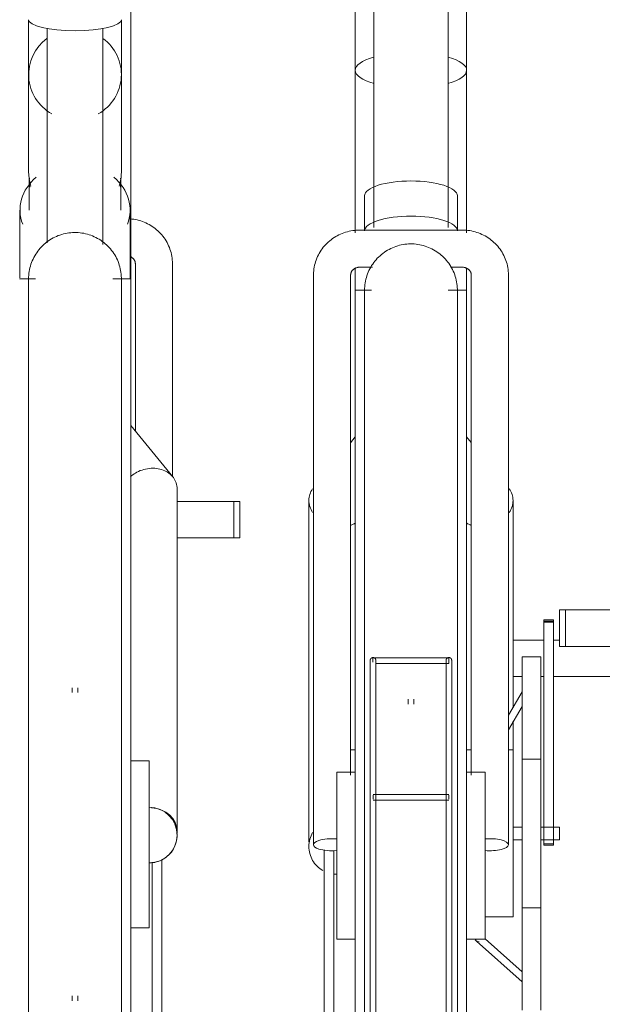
# Model space of a CAD drawing. Extents: x 50445 to 145605, y -10968 to 41989.
# Tile 135 of 256: x 88846 to 89160, y -362 to 168. Entities that reach past the tile are written whole.
import ezdxf

# ---------------------------------------------------------------- set-up
doc = ezdxf.new("R2010")
doc.units = 0
doc.header["$LTSCALE"] = 414.30304
doc.header["$MEASUREMENT"] = 0
doc.layers.add('A-EQPM', color=6, linetype='CONTINUOUS', lineweight=18)

# ---------------------------------------------------------------- blocks, each defined once
blk = doc.blocks.new('97_KA_gestapelde fietsenstalling 8 fietsen 1600x1900 - Type-V113-plotview doorsnede C C  -  1 op 100')
at = {"layer": 'A-EQPM'}
for p, q in [((7751.63, -758.5), (7782.22, -758.5)), ((7782.22, -758.5), (7785.43, -758.5)), ((7782.22, -778.2), (7782.22, -758.5)), ((7785.43, -778.2), (7785.43, -758.5)), ((7782.22, -778.2), (7751.63, -778.2)), ((7785.43, -778.2), (7782.22, -778.2))]:
    blk.add_line(p, q, dxfattribs=at)
blk = doc.blocks.new('97_KA_gestapelde fietsenstalling 8 fietsen 1600x1900 - Type-V114-plotview doorsnede C C  -  1 op 100')
at = {"layer": 'A-EQPM'}
for p, q in [((7932.63, -833.23), (7949.21, -833.23)), ((7954.43, -833.23), (7957.63, -833.23)), ((7937.63, -852.93), (7932.63, -852.93)), ((7949.21, -852.93), (7947.63, -852.93)), ((8032.69, -852.93), (7954.43, -852.93))]:
    blk.add_line(p, q, dxfattribs=at)
blk = doc.blocks.new('97_KA_gestapelde fietsenstalling 16 fietsen 1600x2900 - Type-V125-plotview doorsnede C C  -  1 op 100')
at = {"layer": 'A-EQPM'}
for p, q in [((7857.63, -357.88), (7857.63, -610.88)), ((7897.63, -610.88), (7897.63, -357.88)), ((7847.63, -364.38), (7847.63, -526.15)), ((7907.63, -526.15), (7907.63, -364.38)), ((7726.63, -638.57), (7726.63, -427.82)), ((7671.63, -498.87), (7671.63, -528.43)), ((7721.63, -528.43), (7721.63, -498.87)), ((7681.63, -503.55), (7681.63, -619.11)), ((7711.63, -620.02), (7711.63, -503.55)), ((7671.63, -528.43), (7671.63, -580.41)), ((7721.63, -580.41), (7721.63, -528.43)), ((7847.63, -526.15), (7847.63, -613.71)), ((7907.63, -613.71), (7907.63, -526.15)), ((7671.63, -572.9), (7671.63, -580.41)), ((7721.63, -580.41), (7721.63, -572.9)), ((7671.97, -586.3), (7671.97, -601.47)), ((7721.28, -601.47), (7721.28, -586.3)), ((7852.63, -593.79), (7852.63, -612.73)), ((7902.63, -612.73), (7902.63, -593.79)), ((7666.97, -601.47), (7666.97, -638.01)), ((7726.28, -638.6), (7726.28, -601.47)), ((7905.13, -612.25), (7850.13, -612.25)), ((7729.13, -630.29), (7729.13, -720.72)), ((7749.13, -745.19), (7749.13, -630.29)), ((7825.13, -636.43), (7825.13, -943.59)), ((7845.13, -906.05), (7845.13, -636.43)), ((7847.63, -632.68), (7847.63, -644.71)), ((7850.13, -632.25), (7856.91, -632.25)), ((7898.92, -632.25), (7905.13, -632.25)), ((7907.63, -644.71), (7907.63, -632.68)), ((7910.13, -636.43), (7910.13, -906.05)), ((7930.13, -943.59), (7930.13, -636.43)), ((7675.37, -638.57), (7666.63, -638.57)), ((7726.63, -638.57), (7717, -638.57)), ((7726.63, -638.57), (7726.63, -943.38)), ((7856.29, -644.71), (7847.63, -644.71)), ((7847.63, -949.52), (7847.63, -644.71)), ((7907.63, -644.71), (7897.64, -644.71)), ((7907.63, -644.71), (7907.63, -949.52)), ((7749.27, -745.23), (7726.63, -717.65)), ((7847.63, -723.79), (7845.03, -726.96)), ((7910.13, -726.83), (7907.63, -723.79)), ((7751.63, -936.29), (7751.63, -751.81)), ((7822.63, -757.95), (7822.63, -942.05)), ((7932.63, -869.77), (7932.63, -757.95)), ((7957.63, -816.98), (7960.85, -816.98)), ((7957.63, -836.68), (7957.63, -816.98)), ((7960.85, -816.98), (8062.45, -816.98)), ((7960.85, -836.68), (7960.85, -816.98)), ((7954.43, -822.31), (7949.21, -822.31)), ((7949.21, -823.62), (7949.21, -822.31)), ((7949.21, -822.31), (7949.21, -822.61)), ((7954.43, -822.61), (7954.43, -822.31)), ((7954.43, -822.31), (7954.43, -823.62)), ((7949.21, -823.08), (7954.43, -823.08)), ((7949.21, -933.37), (7949.21, -823.62)), ((7954.43, -823.62), (7949.21, -823.62)), ((7954.43, -823.62), (7954.43, -933.37)), ((7960.85, -836.68), (7957.63, -836.68)), ((8062.45, -836.68), (7960.85, -836.68)), ((7898.11, -842.9), (7857.15, -842.9)), ((7857.15, -844.4), (7857.15, -842.95)), ((7898.11, -842.95), (7898.11, -844.4)), ((7947.63, -842.27), (7937.63, -842.27)), ((7937.63, -937.52), (7937.63, -842.27)), ((7947.63, -842.27), (7947.63, -937.52)), ((7857.15, -845.15), (7857.15, -844.4)), ((7858.69, -845.9), (7898.11, -845.9)), ((7898.11, -844.4), (7898.11, -845.84)), ((7855.69, -852.95), (7855.69, -880.96)), ((7855.69, -852.95), (7855.69, -900.58)), ((7858.69, -878.06), (7858.69, -852.95)), ((7858.69, -900.58), (7858.69, -852.95)), ((7896.57, -852.95), (7896.57, -878.65)), ((7896.57, -852.95), (7896.57, -900.58)), ((7899.57, -882.17), (7899.57, -852.95)), ((7899.57, -900.58), (7899.57, -852.95)), ((7695.13, -859.01), (7695.13, -861.57)), ((7698.13, -861.57), (7698.13, -859.01)), ((7937.63, -861.14), (7930.13, -873.81)), ((7876.13, -865.15), (7876.13, -867.78)), ((7879.13, -867.88), (7879.13, -865.15)), ((7930.13, -881.66), (7937.63, -868.99)), ((7932.63, -892.51), (7932.63, -877.06)), ((7847.63, -892.52), (7845.46, -892.52)), ((7910.19, -892.52), (7907.63, -892.52)), ((7932.63, -892.52), (7930.13, -892.52)), ((7932.63, -892.52), (7932.63, -937.52)), ((7736.63, -898.38), (7726.63, -898.38)), ((7736.63, -898.38), (7736.63, -943.38)), ((7947.63, -897.52), (7937.63, -897.52)), ((7847.63, -904.52), (7837.63, -904.52)), ((7837.63, -949.52), (7837.63, -904.52)), ((7917.63, -904.52), (7907.63, -904.52)), ((7917.63, -904.52), (7917.63, -949.52)), ((7897.98, -916.5), (7857.18, -916.5)), ((7857.18, -918), (7857.18, -916.94)), ((7857.18, -919.06), (7857.18, -918)), ((7897.98, -916.94), (7897.98, -918)), ((7897.98, -918), (7897.98, -919.06)), ((7857.18, -919.5), (7897.98, -919.5)), ((7949.21, -943.9), (7949.21, -933.37)), ((7954.43, -933.37), (7954.43, -943.9)), ((7855.69, -936.38), (7855.69, -1266.3)), ((7858.69, -1266.3), (7858.69, -936.38)), ((7896.57, -936.38), (7896.57, -1266.3)), ((7899.57, -1266.3), (7899.57, -936.38)), ((7937.63, -934.17), (7932.63, -934.17)), ((7932.63, -937.52), (7932.63, -982.52)), ((7937.63, -1032.77), (7937.63, -937.52)), ((7957.63, -934.17), (7947.63, -934.17)), ((7947.63, -937.52), (7947.63, -1032.77)), ((7957.63, -934.17), (7957.63, -937.52)), ((7957.63, -937.52), (7957.63, -940.87)), ((7726.63, -943.38), (7726.63, -1092)), ((7736.63, -943.38), (7736.63, -988.38)), ((7932.63, -940.87), (7937.63, -940.87)), ((7947.63, -940.87), (7957.63, -940.87)), ((7949.21, -943.12), (7949.21, -943.9)), ((7949.21, -943.12), (7954.43, -943.12)), ((7949.21, -943.9), (7954.43, -943.9)), ((7954.43, -943.9), (7954.43, -943.12)), ((7830.84, -1034.11), (7830.84, -946.31)), ((7836.06, -946.73), (7836.06, -1034.11)), ((7837.63, -994.52), (7837.63, -949.52)), ((7847.63, -1034.52), (7847.63, -949.52)), ((7907.63, -949.52), (7907.63, -1243.41)), ((7917.63, -949.52), (7917.63, -994.52)), ((7738.2, -1045.28), (7738.2, -952.96)), ((7743.42, -951.56), (7743.42, -1045.28)), ((7937.63, -977.52), (7947.63, -977.52)), ((7917.63, -982.52), (7932.63, -982.52)), ((7726.63, -988.38), (7736.63, -988.38)), ((7837.63, -994.52), (7847.63, -994.52)), ((7907.63, -994.52), (7917.63, -994.52)), ((7913.02, -995.5), (7937.63, -1017.44)), ((7937.63, -1012.08), (7917.63, -994.25)), ((7695.13, -1025.02), (7695.13, -1027.75)), ((7698.13, -1027.75), (7698.13, -1025.12))]:
    blk.add_line(p, q, dxfattribs=at)
at = {"layer": 'A-EQPM', "flags": 128}
for points in [[(7749.13, -630.29), (7749.11, -629.3), (7749.04, -628.31), (7748.94, -627.32), (7748.79, -626.34), (7748.61, -625.37), (7748.38, -624.41), (7748.11, -623.46), (7747.8, -622.52), (7747.46, -621.59), (7747.07, -620.68), (7746.65, -619.79), (7746.19, -618.91), (7745.7, -618.06), (7745.17, -617.23), (7744.61, -616.42), (7744.01, -615.63), (7743.39, -614.87), (7742.74, -614.13), (7742.05, -613.43), (7741.34, -612.75), (7740.6, -612.1), (7739.84, -611.48), (7739.06, -610.89), (7738.25, -610.33), (7737.42, -609.8), (7736.57, -609.31), (7735.71, -608.85), (7734.82, -608.43), (7733.92, -608.04), (7733.01, -607.68), (7732.09, -607.36), (7731.15, -607.08), (7730.2, -606.83), (7729.25, -606.62), (7728.29, -606.44), (7727.32, -606.3), (7726.34, -606.2)], [(7671.63, -638.57), (7671.65, -637.57), (7671.71, -636.57), (7671.81, -635.58), (7671.95, -634.59), (7672.12, -633.6), (7672.34, -632.63), (7672.6, -631.66), (7672.9, -630.71), (7673.23, -629.76), (7673.6, -628.84), (7674.01, -627.92), (7674.45, -627.03), (7674.93, -626.15), (7675.45, -625.29), (7675.99, -624.45), (7676.57, -623.64), (7677.19, -622.85), (7677.83, -622.09), (7678.51, -621.35), (7679.21, -620.64), (7679.94, -619.95), (7680.7, -619.3), (7681.48, -618.68), (7682.29, -618.09), (7683.12, -617.53), (7683.97, -617.01), (7684.84, -616.52), (7685.73, -616.07), (7686.64, -615.65), (7687.57, -615.27), (7688.51, -614.93), (7689.46, -614.62), (7690.42, -614.35), (7691.4, -614.12), (7692.38, -613.93), (7693.37, -613.78), (7694.36, -613.67), (7695.36, -613.6), (7696.36, -613.57), (7697.36, -613.58), (7698.36, -613.63), (7699.35, -613.72), (7700.34, -613.85), (7701.33, -614.02), (7702.31, -614.22), (7703.28, -614.47), (7704.23, -614.76), (7705.18, -615.08), (7706.11, -615.44), (7707.03, -615.84), (7707.93, -616.27), (7708.81, -616.74), (7709.68, -617.25), (7710.52, -617.79), (7711.34, -618.36), (7712.14, -618.96), (7712.91, -619.6), (7713.65, -620.26), (7714.37, -620.96), (7715.06, -621.68), (7715.72, -622.43), (7716.35, -623.21), (7716.95, -624.01), (7717.52, -624.84), (7718.05, -625.68), (7718.55, -626.55), (7719.01, -627.44), (7719.44, -628.34), (7719.83, -629.26), (7720.18, -630.2), (7720.5, -631.14), (7720.78, -632.1), (7721.02, -633.08), (7721.22, -634.06), (7721.38, -635.04), (7721.5, -636.04), (7721.58, -637.03), (7721.62, -638.03), (7721.63, -638.57)], [(7850.13, -612.25), (7849.15, -612.26), (7848.18, -612.32), (7847.2, -612.41), (7846.23, -612.54), (7845.27, -612.71), (7844.31, -612.91), (7843.36, -613.15), (7842.42, -613.42), (7841.5, -613.73), (7840.58, -614.08), (7839.68, -614.46), (7838.79, -614.88), (7837.92, -615.33), (7837.07, -615.81), (7836.23, -616.33), (7835.42, -616.87), (7834.63, -617.46), (7833.86, -618.07), (7833.11, -618.71), (7832.4, -619.38), (7831.71, -620.08), (7831.04, -620.81), (7830.41, -621.56), (7829.81, -622.34), (7829.24, -623.15), (7828.7, -623.97), (7828.2, -624.82), (7827.73, -625.69), (7827.3, -626.58), (7826.9, -627.49), (7826.55, -628.41), (7826.23, -629.34), (7825.95, -630.29), (7825.71, -631.25), (7825.51, -632.22), (7825.36, -633.2), (7825.24, -634.18), (7825.17, -635.17), (7825.13, -636.16), (7825.13, -636.43)], [(7930.13, -636.43), (7930.11, -635.44), (7930.05, -634.45), (7929.94, -633.46), (7929.8, -632.49), (7929.61, -631.51), (7929.38, -630.55), (7929.12, -629.6), (7928.81, -628.66), (7928.46, -627.73), (7928.08, -626.82), (7927.66, -625.93), (7927.2, -625.06), (7926.7, -624.2), (7926.18, -623.37), (7925.61, -622.56), (7925.02, -621.77), (7924.4, -621.01), (7923.74, -620.28), (7923.06, -619.57), (7922.35, -618.89), (7921.61, -618.24), (7920.85, -617.62), (7920.06, -617.03), (7919.26, -616.47), (7918.43, -615.95), (7917.58, -615.45), (7916.71, -614.99), (7915.83, -614.57), (7914.93, -614.18), (7914.02, -613.82), (7913.09, -613.5), (7912.16, -613.22), (7911.21, -612.97), (7910.25, -612.76), (7909.29, -612.58), (7908.32, -612.44), (7907.35, -612.34), (7906.37, -612.27), (7905.4, -612.25), (7905.13, -612.25)], [(7852.63, -644.71), (7852.65, -643.71), (7852.71, -642.71), (7852.81, -641.72), (7852.95, -640.73), (7853.13, -639.74), (7853.35, -638.77), (7853.61, -637.8), (7853.9, -636.85), (7854.24, -635.9), (7854.61, -634.98), (7855.01, -634.06), (7855.46, -633.17), (7855.94, -632.29), (7856.45, -631.43), (7857, -630.6), (7857.58, -629.78), (7858.19, -628.99), (7858.84, -628.23), (7859.51, -627.49), (7860.22, -626.78), (7860.95, -626.1), (7861.7, -625.44), (7862.49, -624.82), (7863.29, -624.23), (7864.13, -623.67), (7864.98, -623.15), (7865.85, -622.66), (7866.74, -622.21), (7867.65, -621.79), (7868.57, -621.41), (7869.51, -621.07), (7870.47, -620.76), (7871.43, -620.49), (7872.4, -620.26), (7873.38, -620.08), (7874.37, -619.92), (7875.37, -619.81), (7876.36, -619.74), (7877.36, -619.71), (7878.36, -619.72), (7879.36, -619.77), (7880.36, -619.86), (7881.35, -619.99), (7882.33, -620.16), (7883.31, -620.37), (7884.28, -620.61), (7885.24, -620.9), (7886.19, -621.22), (7887.12, -621.58), (7888.04, -621.98), (7888.94, -622.41), (7889.82, -622.88), (7890.68, -623.39), (7891.53, -623.93), (7892.35, -624.5), (7893.14, -625.1), (7893.91, -625.74), (7894.66, -626.41), (7895.38, -627.1), (7896.07, -627.82), (7896.73, -628.58), (7897.36, -629.35), (7897.96, -630.15), (7898.52, -630.98), (7899.06, -631.82), (7899.55, -632.69), (7900.02, -633.58), (7900.44, -634.48), (7900.83, -635.4), (7901.19, -636.34), (7901.5, -637.29), (7901.78, -638.25), (7902.02, -639.22), (7902.22, -640.2), (7902.38, -641.18), (7902.5, -642.18), (7902.59, -643.17), (7902.63, -644.17), (7902.63, -644.71)], [(7726.64, -626.68), (7726.82, -626.77), (7727, -626.87), (7727.16, -626.98), (7727.33, -627.09), (7727.48, -627.2), (7727.63, -627.32), (7727.78, -627.44), (7727.91, -627.57), (7728.04, -627.7), (7728.16, -627.83), (7728.27, -627.97), (7728.38, -628.1), (7728.48, -628.24), (7728.57, -628.38), (7728.65, -628.52), (7728.73, -628.66), (7728.8, -628.81), (7728.86, -628.95), (7728.91, -629.09), (7728.96, -629.24), (7729.01, -629.38), (7729.04, -629.53), (7729.07, -629.67), (7729.09, -629.82), (7729.11, -629.96), (7729.12, -630.1), (7729.13, -630.25), (7729.13, -630.29)], [(7845.13, -636.43), (7845.14, -636.28), (7845.15, -636.14), (7845.16, -636), (7845.18, -635.85), (7845.21, -635.71), (7845.24, -635.56), (7845.28, -635.42), (7845.33, -635.27), (7845.39, -635.13), (7845.45, -634.99), (7845.51, -634.84), (7845.59, -634.7), (7845.67, -634.56), (7845.76, -634.42), (7845.85, -634.28), (7845.96, -634.14), (7846.07, -634.01), (7846.19, -633.88), (7846.31, -633.75), (7846.45, -633.62), (7846.59, -633.5), (7846.73, -633.38), (7846.89, -633.26), (7847.05, -633.15), (7847.22, -633.04), (7847.39, -632.94), (7847.57, -632.84), (7847.76, -632.75), (7847.95, -632.67), (7848.15, -632.59), (7848.35, -632.53), (7848.56, -632.46), (7848.76, -632.41), (7848.98, -632.36), (7849.19, -632.32), (7849.41, -632.29), (7849.63, -632.27), (7849.85, -632.25), (7850.07, -632.25), (7850.13, -632.25)], [(7905.13, -632.25), (7905.35, -632.25), (7905.58, -632.26), (7905.8, -632.28), (7906.01, -632.31), (7906.23, -632.35), (7906.44, -632.39), (7906.65, -632.45), (7906.86, -632.51), (7907.06, -632.58), (7907.26, -632.65), (7907.46, -632.73), (7907.64, -632.82), (7907.83, -632.91), (7908, -633.01), (7908.17, -633.12), (7908.33, -633.23), (7908.49, -633.34), (7908.64, -633.46), (7908.78, -633.59), (7908.92, -633.71), (7909.05, -633.84), (7909.17, -633.97), (7909.28, -634.11), (7909.38, -634.24), (7909.48, -634.38), (7909.57, -634.52), (7909.66, -634.66), (7909.73, -634.81), (7909.8, -634.95), (7909.86, -635.09), (7909.92, -635.24), (7909.97, -635.38), (7910.01, -635.52), (7910.05, -635.67), (7910.08, -635.81), (7910.1, -635.96), (7910.12, -636.1), (7910.13, -636.24), (7910.13, -636.39), (7910.13, -636.43)], [(7671.63, -645.32), (7671.63, -643.01), (7671.63, -641.17), (7671.63, -639.83), (7671.63, -638.96), (7671.63, -638.59), (7671.63, -638.57)], [(7671.63, -638.57), (7671.63, -638.81), (7671.63, -639.55), (7671.63, -640.76), (7671.63, -642.46), (7671.63, -644.65), (7671.63, -647.31), (7671.63, -650.44), (7671.63, -654.04), (7671.63, -658.11), (7671.63, -662.63), (7671.63, -667.6), (7671.63, -673.02), (7671.63, -678.86), (7671.63, -685.13), (7671.63, -691.81), (7671.63, -698.89), (7671.63, -706.37), (7671.63, -714.22), (7671.63, -722.44), (7671.63, -731.02), (7671.63, -739.93), (7671.63, -749.17), (7671.63, -758.72), (7671.63, -768.56), (7671.63, -778.69), (7671.63, -789.08), (7671.63, -799.71), (7671.63, -810.58), (7671.63, -821.66), (7671.63, -832.93), (7671.63, -844.38), (7671.63, -855.98), (7671.63, -867.73), (7671.63, -879.6), (7671.63, -891.57), (7671.63, -903.62), (7671.63, -915.74), (7671.63, -927.9), (7671.63, -940.09), (7671.63, -943.38)], [(7671.63, -638.96), (7671.63, -638.59), (7671.63, -638.57)], [(7721.63, -943.38), (7721.63, -931.19), (7721.63, -919.02), (7721.63, -906.89), (7721.63, -894.82), (7721.63, -882.82), (7721.63, -870.92), (7721.63, -859.14), (7721.63, -847.5), (7721.63, -836), (7721.63, -824.68), (7721.63, -813.55), (7721.63, -802.62), (7721.63, -791.93), (7721.63, -781.47), (7721.63, -771.27), (7721.63, -761.35), (7721.63, -751.72), (7721.63, -742.39), (7721.63, -733.39), (7721.63, -724.72), (7721.63, -716.41), (7721.63, -708.45), (7721.63, -700.87), (7721.63, -693.68), (7721.63, -686.89), (7721.63, -680.51), (7721.63, -674.55), (7721.63, -669.02), (7721.63, -663.93), (7721.63, -659.29), (7721.63, -655.1), (7721.63, -651.37), (7721.63, -648.11), (7721.63, -645.32), (7721.63, -643.01), (7721.63, -641.17), (7721.63, -639.83), (7721.63, -638.96), (7721.63, -638.59), (7721.63, -638.57)], [(7721.63, -638.57), (7721.63, -638.81), (7721.63, -639.55), (7721.63, -640.76), (7721.63, -642.46), (7721.63, -644.65)], [(7721.63, -638.96), (7721.63, -638.59), (7721.63, -638.57)], [(7852.63, -645.1), (7852.63, -644.73), (7852.63, -644.71)], [(7852.63, -651.46), (7852.63, -649.15), (7852.63, -647.31), (7852.63, -645.97), (7852.63, -645.1), (7852.63, -644.73), (7852.63, -644.71)], [(7852.63, -644.71), (7852.63, -644.96), (7852.63, -645.69), (7852.63, -646.9), (7852.63, -648.6), (7852.63, -650.79), (7852.63, -653.45), (7852.63, -656.58), (7852.63, -660.18), (7852.63, -664.25), (7852.63, -668.77), (7852.63, -673.74), (7852.63, -679.16), (7852.63, -685), (7852.63, -691.27), (7852.63, -697.95), (7852.63, -705.03), (7852.63, -712.51), (7852.63, -720.36), (7852.63, -728.58), (7852.63, -737.16), (7852.63, -746.07), (7852.63, -755.31), (7852.63, -764.86), (7852.63, -774.71), (7852.63, -784.83), (7852.63, -795.22), (7852.63, -805.85), (7852.63, -816.72), (7852.63, -827.8), (7852.63, -839.07), (7852.63, -850.52), (7852.63, -862.13), (7852.63, -873.87), (7852.63, -885.74), (7852.63, -897.71), (7852.63, -909.76), (7852.63, -921.88), (7852.63, -934.04), (7852.63, -946.23), (7852.63, -949.52)], [(7902.63, -645.1), (7902.63, -644.73), (7902.63, -644.71)], [(7902.63, -949.52), (7902.63, -937.33), (7902.63, -925.16), (7902.63, -913.03), (7902.63, -900.96), (7902.63, -888.96), (7902.63, -877.07), (7902.63, -865.28), (7902.63, -853.64), (7902.63, -842.14), (7902.63, -830.82), (7902.63, -819.69), (7902.63, -808.77), (7902.63, -798.07), (7902.63, -787.61), (7902.63, -777.41), (7902.63, -767.49), (7902.63, -757.86), (7902.63, -748.53), (7902.63, -739.53), (7902.63, -730.86), (7902.63, -722.55), (7902.63, -714.59), (7902.63, -707.01), (7902.63, -699.82), (7902.63, -693.03), (7902.63, -686.65), (7902.63, -680.69), (7902.63, -675.16), (7902.63, -670.07), (7902.63, -665.43), (7902.63, -661.24), (7902.63, -657.51), (7902.63, -654.25), (7902.63, -651.46), (7902.63, -649.15), (7902.63, -647.31), (7902.63, -645.97), (7902.63, -645.1), (7902.63, -644.73), (7902.63, -644.71)], [(7902.63, -644.71), (7902.63, -644.96), (7902.63, -645.69), (7902.63, -646.9), (7902.63, -648.6), (7902.63, -650.79)], [(7855.69, -844.17), (7855.7, -844.11), (7855.7, -844.05), (7855.71, -843.99), (7855.71, -843.93), (7855.72, -843.87), (7855.74, -843.81), (7855.75, -843.75), (7855.77, -843.69), (7855.79, -843.64), (7855.81, -843.58), (7855.84, -843.53), (7855.86, -843.47), (7855.89, -843.42), (7855.92, -843.37), (7855.96, -843.32), (7855.99, -843.27), (7856.03, -843.22), (7856.07, -843.18), (7856.11, -843.13), (7856.15, -843.09), (7856.19, -843.05), (7856.24, -843.01), (7856.29, -842.97), (7856.33, -842.94), (7856.38, -842.9), (7856.43, -842.87), (7856.49, -842.84), (7856.54, -842.81), (7856.6, -842.79), (7856.65, -842.77), (7856.71, -842.75), (7856.76, -842.73), (7856.82, -842.71), (7856.88, -842.7), (7856.94, -842.69), (7857, -842.68), (7857.06, -842.67), (7857.12, -842.67), (7857.18, -842.67), (7857.24, -842.67), (7857.3, -842.67), (7857.36, -842.67), (7857.42, -842.68), (7857.48, -842.69), (7857.54, -842.7), (7857.59, -842.72), (7857.65, -842.74), (7857.71, -842.76), (7857.76, -842.78), (7857.82, -842.8), (7857.87, -842.83), (7857.93, -842.86), (7857.98, -842.89), (7858.03, -842.92), (7858.08, -842.95), (7858.12, -842.99), (7858.17, -843.03), (7858.22, -843.07), (7858.26, -843.11), (7858.3, -843.15), (7858.34, -843.2), (7858.38, -843.24), (7858.41, -843.29), (7858.45, -843.34), (7858.48, -843.39), (7858.51, -843.44), (7858.54, -843.5), (7858.56, -843.55), (7858.59, -843.61), (7858.61, -843.66), (7858.63, -843.72), (7858.64, -843.78), (7858.66, -843.84), (7858.67, -843.89), (7858.68, -843.95), (7858.69, -844.01), (7858.69, -844.07), (7858.69, -844.13), (7858.69, -844.17)], [(7896.57, -844.17), (7896.57, -844.11), (7896.58, -844.05), (7896.58, -843.99), (7896.59, -843.93), (7896.6, -843.87), (7896.61, -843.81), (7896.63, -843.75), (7896.65, -843.69), (7896.67, -843.64), (7896.69, -843.58), (7896.71, -843.53), (7896.74, -843.47), (7896.77, -843.42), (7896.8, -843.37), (7896.83, -843.32), (7896.87, -843.27), (7896.91, -843.22), (7896.94, -843.18), (7896.98, -843.13), (7897.03, -843.09), (7897.07, -843.05), (7897.12, -843.01), (7897.16, -842.97), (7897.21, -842.94), (7897.26, -842.9), (7897.31, -842.87), (7897.36, -842.84), (7897.42, -842.81), (7897.47, -842.79), (7897.53, -842.77), (7897.58, -842.75), (7897.64, -842.73), (7897.7, -842.71), (7897.76, -842.7), (7897.82, -842.69), (7897.88, -842.68), (7897.94, -842.67), (7898, -842.67), (7898.06, -842.67), (7898.12, -842.67), (7898.18, -842.67), (7898.24, -842.67), (7898.29, -842.68), (7898.35, -842.69), (7898.41, -842.7), (7898.47, -842.72), (7898.53, -842.74), (7898.58, -842.76), (7898.64, -842.78), (7898.7, -842.8), (7898.75, -842.83), (7898.8, -842.86), (7898.85, -842.89), (7898.91, -842.92), (7898.95, -842.95), (7899, -842.99), (7899.05, -843.03), (7899.09, -843.07), (7899.14, -843.11), (7899.18, -843.15), (7899.22, -843.2), (7899.26, -843.24), (7899.29, -843.29), (7899.33, -843.34), (7899.36, -843.39), (7899.39, -843.44), (7899.41, -843.5), (7899.44, -843.55), (7899.46, -843.61), (7899.49, -843.66), (7899.5, -843.72), (7899.52, -843.78), (7899.54, -843.84), (7899.55, -843.89), (7899.56, -843.95), (7899.56, -844.01), (7899.57, -844.07), (7899.57, -844.13), (7899.57, -844.17)], [(7855.69, -852.95), (7855.69, -852.12), (7855.69, -851.32), (7855.69, -850.56), (7855.69, -849.84), (7855.69, -849.16), (7855.69, -848.52), (7855.69, -847.92), (7855.69, -847.36), (7855.69, -846.84), (7855.69, -846.37), (7855.69, -845.94), (7855.69, -845.55), (7855.69, -845.22), (7855.69, -844.92), (7855.69, -844.68), (7855.69, -844.48), (7855.69, -844.33), (7855.69, -844.23), (7855.69, -844.17), (7855.69, -844.17)], [(7855.69, -844.17), (7855.69, -844.19), (7855.69, -844.26), (7855.69, -844.38), (7855.69, -844.55), (7855.69, -844.76), (7855.69, -845.02), (7855.69, -845.33), (7855.69, -845.69), (7855.69, -846.09), (7855.69, -846.53), (7855.69, -847.02), (7855.69, -847.56), (7855.69, -848.13), (7855.69, -848.75), (7855.69, -849.4), (7855.69, -850.1), (7855.69, -850.84), (7855.69, -851.61), (7855.69, -852.42), (7855.69, -852.95)], [(7858.69, -852.95), (7858.69, -852.12), (7858.69, -851.32), (7858.69, -850.56), (7858.69, -849.84), (7858.69, -849.16), (7858.69, -848.52), (7858.69, -847.92), (7858.69, -847.36), (7858.69, -846.84), (7858.69, -846.37), (7858.69, -845.94), (7858.69, -845.55), (7858.69, -845.22), (7858.69, -844.92), (7858.69, -844.68), (7858.69, -844.48), (7858.69, -844.33), (7858.69, -844.23), (7858.69, -844.17), (7858.69, -844.17)], [(7858.69, -844.17), (7858.69, -844.19), (7858.69, -844.26), (7858.69, -844.38), (7858.69, -844.55), (7858.69, -844.76), (7858.69, -845.02), (7858.69, -845.33), (7858.69, -845.69), (7858.69, -846.09), (7858.69, -846.53), (7858.69, -847.02), (7858.69, -847.56), (7858.69, -848.13), (7858.69, -848.75), (7858.69, -849.4), (7858.69, -850.1), (7858.69, -850.84), (7858.69, -851.61), (7858.69, -852.42), (7858.69, -852.95)], [(7896.57, -852.95), (7896.57, -852.12), (7896.57, -851.32), (7896.57, -850.56), (7896.57, -849.84), (7896.57, -849.16), (7896.57, -848.52), (7896.57, -847.92), (7896.57, -847.36), (7896.57, -846.84), (7896.57, -846.37), (7896.57, -845.94), (7896.57, -845.55), (7896.57, -845.22), (7896.57, -844.92), (7896.57, -844.68), (7896.57, -844.48), (7896.57, -844.33), (7896.57, -844.23), (7896.57, -844.17), (7896.57, -844.17)], [(7896.57, -844.17), (7896.57, -844.19), (7896.57, -844.26), (7896.57, -844.38), (7896.57, -844.55), (7896.57, -844.76), (7896.57, -845.02), (7896.57, -845.33), (7896.57, -845.69), (7896.57, -846.09), (7896.57, -846.53), (7896.57, -847.02), (7896.57, -847.56), (7896.57, -848.13), (7896.57, -848.75), (7896.57, -849.4), (7896.57, -850.1), (7896.57, -850.84), (7896.57, -851.61), (7896.57, -852.42), (7896.57, -852.95)], [(7899.57, -852.95), (7899.57, -852.12), (7899.57, -851.32), (7899.57, -850.56), (7899.57, -849.84), (7899.57, -849.16), (7899.57, -848.52), (7899.57, -847.92), (7899.57, -847.36), (7899.57, -846.84), (7899.57, -846.37), (7899.57, -845.94), (7899.57, -845.55), (7899.57, -845.22), (7899.57, -844.92), (7899.57, -844.68), (7899.57, -844.48), (7899.57, -844.33), (7899.57, -844.23), (7899.57, -844.17), (7899.57, -844.17)], [(7899.57, -844.17), (7899.57, -844.19), (7899.57, -844.26), (7899.57, -844.38), (7899.57, -844.55), (7899.57, -844.76), (7899.57, -845.02), (7899.57, -845.33), (7899.57, -845.69), (7899.57, -846.09), (7899.57, -846.53), (7899.57, -847.02), (7899.57, -847.56), (7899.57, -848.13), (7899.57, -848.75), (7899.57, -849.4), (7899.57, -850.1), (7899.57, -850.84), (7899.57, -851.61), (7899.57, -852.42), (7899.57, -852.95)], [(7855.69, -900.58), (7855.69, -901.45), (7855.69, -902.34), (7855.69, -903.27), (7855.69, -904.23), (7855.69, -905.22), (7855.69, -906.23), (7855.69, -907.27), (7855.69, -908.33), (7855.69, -909.41), (7855.69, -910.52), (7855.69, -911.64), (7855.69, -912.77), (7855.69, -913.93), (7855.69, -915.09), (7855.69, -916.26), (7855.69, -917.45), (7855.69, -918.64), (7855.69, -919.83), (7855.69, -921.03), (7855.69, -922.23), (7855.69, -923.43), (7855.69, -924.63), (7855.69, -925.82), (7855.69, -927.01), (7855.69, -928.18), (7855.69, -929.35), (7855.69, -930.51), (7855.69, -931.65), (7855.69, -932.77), (7855.69, -933.88), (7855.69, -934.97), (7855.69, -936.04), (7855.69, -936.38)], [(7858.69, -936.38), (7858.69, -935.32), (7858.69, -934.24), (7858.69, -933.13), (7858.69, -932.01), (7858.69, -930.88), (7858.69, -929.73), (7858.69, -928.56), (7858.69, -927.39), (7858.69, -926.21), (7858.69, -925.02), (7858.69, -923.82), (7858.69, -922.62), (7858.69, -921.42), (7858.69, -920.22), (7858.69, -919.03), (7858.69, -917.84), (7858.69, -916.65), (7858.69, -915.47), (7858.69, -914.3), (7858.69, -913.15), (7858.69, -912.01), (7858.69, -910.88), (7858.69, -909.77), (7858.69, -908.68), (7858.69, -907.61), (7858.69, -906.57), (7858.69, -905.55), (7858.69, -904.55), (7858.69, -903.58), (7858.69, -902.64), (7858.69, -901.74), (7858.69, -900.86), (7858.69, -900.58)], [(7896.57, -900.58), (7896.57, -901.45), (7896.57, -902.34), (7896.57, -903.27), (7896.57, -904.23), (7896.57, -905.22), (7896.57, -906.23), (7896.57, -907.27), (7896.57, -908.33), (7896.57, -909.41), (7896.57, -910.52), (7896.57, -911.64), (7896.57, -912.77), (7896.57, -913.93), (7896.57, -915.09), (7896.57, -916.26), (7896.57, -917.45), (7896.57, -918.64), (7896.57, -919.83), (7896.57, -921.03), (7896.57, -922.23), (7896.57, -923.43), (7896.57, -924.63), (7896.57, -925.82), (7896.57, -927.01), (7896.57, -928.18), (7896.57, -929.35), (7896.57, -930.51), (7896.57, -931.65), (7896.57, -932.77), (7896.57, -933.88), (7896.57, -934.97), (7896.57, -936.04), (7896.57, -936.38)], [(7899.57, -936.38), (7899.57, -935.32), (7899.57, -934.24), (7899.57, -933.13), (7899.57, -932.01), (7899.57, -930.88), (7899.57, -929.73), (7899.57, -928.56), (7899.57, -927.39), (7899.57, -926.21), (7899.57, -925.02), (7899.57, -923.82), (7899.57, -922.62), (7899.57, -921.42), (7899.57, -920.22), (7899.57, -919.03), (7899.57, -917.84), (7899.57, -916.65), (7899.57, -915.47), (7899.57, -914.3), (7899.57, -913.15), (7899.57, -912.01), (7899.57, -910.88), (7899.57, -909.77), (7899.57, -908.68), (7899.57, -907.61), (7899.57, -906.57), (7899.57, -905.55), (7899.57, -904.55), (7899.57, -903.58), (7899.57, -902.64), (7899.57, -901.74), (7899.57, -900.86), (7899.57, -900.58)], [(7671.63, -943.38), (7671.63, -955.57), (7671.63, -967.74), (7671.63, -979.87), (7671.63, -991.94), (7671.63, -1003.93), (7671.63, -1015.83), (7671.63, -1027.61), (7671.63, -1039.26), (7671.63, -1050.75), (7671.63, -1062.08), (7671.63, -1073.21), (7671.63, -1084.13), (7671.63, -1091.39)], [(7721.63, -1091.32), (7721.63, -1087.04), (7721.63, -1076.18), (7721.63, -1065.1), (7721.63, -1053.83), (7721.63, -1042.38), (7721.63, -1030.77), (7721.63, -1019.02), (7721.63, -1007.16), (7721.63, -995.19), (7721.63, -983.13), (7721.63, -971.02), (7721.63, -958.85), (7721.63, -946.67), (7721.63, -943.38)], [(7852.63, -949.52), (7852.63, -961.71), (7852.63, -973.88), (7852.63, -986.01), (7852.63, -998.08), (7852.63, -1010.07), (7852.63, -1021.97), (7852.63, -1033.75)], [(7902.63, -1036.91), (7902.63, -1025.16), (7902.63, -1013.3), (7902.63, -1001.33), (7902.63, -989.27), (7902.63, -977.16), (7902.63, -965), (7902.63, -952.81), (7902.63, -949.52)], [(7914.34, -996), (7913.29, -995.74), (7912.63, -995.25), (7912.24, -994.77)]]:
    blk.add_lwpolyline(points, dxfattribs=at)
at = {"layer": 'A-EQPM'}
for start, end in [(0, 90), (270, 0)]:
    blk.add_arc((7736.63, -938.38), 15, start, end, dxfattribs=at)
for centre, major_axis, ratio, start_param, end_param in [((7696.63, -498.87), (25, 0), 0.237436, 3.141593, 4.712389), ((7696.63, -498.87), (25, 0), 0.237436, 4.712389, 6.283185), ((7696.63, -528.43), (25, 0), 0.978148, 2.220803, 4.18879), ((7696.63, -528.43), (25, 0), 0.978148, 5.235988, 7.20753), ((7877.63, -526.15), (30, 0), 0.320127, 2.305075, 3.98686), ((7877.63, -526.15), (30, 0), 0.320127, 5.437917, 7.119703), ((7696.63, -601.47), (29.65, 0), 0.838671, 2.351245, 3.455752), ((7696.63, -601.47), (29.65, 0), 0.838671, 5.969026, 7.073533), ((7696.63, -586.3), (24.65, 0), 0.838671, 3.046191, 3.278335), ((7696.63, -586.3), (24.65, 0), 0.838671, 6.146443, 6.378587), ((7877.63, -593.79), (25, 0), 0.320127, 1.570796, 3.141593), ((7877.63, -593.79), (25, 0), 0.320127, 0, 1.570796), ((7877.63, -612.73), (25, 0), 0.320127, 1.570796, 3.141593), ((7877.63, -612.73), (25, 0), 0.320127, 0, 1.570796), ((7736.63, -936.29), (15, 0), 0.848048, 0, 1.488304), ((7736.63, -936.29), (15, 0), 0.848048, 6.162412, 6.283185), ((7835.13, -943.59), (10, 0), 0.325568, 2.356194, 3.141593), ((7835.13, -943.59), (10, 0), 0.325568, 3.141593, 3.926991), ((7835.13, -943.59), (10, 0), 0.325568, 1.317918, 2.356133), ((7920.13, -943.59), (10, 0), 0.325568, 0, 1.823675), ((7920.13, -943.59), (10, 0), 0.325568, 4.45951, 6.283185), ((7835.13, -943.59), (10, 0), 0.325568, 3.927052, 4.965268), ((7914.34, -994), (0, 2), 0.996917, 1.832596, 2.617994)]:
    blk.add_ellipse(centre, major_axis=major_axis, ratio=ratio, start_param=start_param, end_param=end_param, dxfattribs=at)
for points, knots in [([(7672.84, -588.59), (7672.71, -588.16), (7672.28, -586.61), (7671.77, -583.88), (7671.63, -581.57), (7671.63, -580.41)], [0.40033552, 0.40033552, 0.40033552, 0.40033552, 0.41666667, 0.45833333, 0.5, 0.5, 0.5, 0.5]), ([(7721.63, -580.41), (7721.63, -581.57), (7721.48, -583.89), (7720.97, -586.61), (7720.54, -588.16), (7720.41, -588.59)], [0.5, 0.5, 0.5, 0.5, 0.54166667, 0.58333333, 0.59966448, 0.59966448, 0.59966448, 0.59966448]), ([(7751.63, -751.81), (7751.63, -749.59), (7750.22, -745.31), (7745.43, -741.78), (7740.55, -740.61), (7736.63, -740.6), (7732.7, -741.47), (7729.28, -743.05), (7727.36, -744.45), (7726.58, -745.13)], [0, 0, 0, 0, 0.1666667, 0.3333333, 0.4166667, 0.5, 0.5833333, 0.6666667, 0.7337282, 0.7337282, 0.7337282, 0.7337282])]:
    blk.add_open_spline(points, degree=3, knots=knots, dxfattribs=at)
for points in [[(7822.63, -757.95), (7822.63, -755.74), (7823.33, -753.59), (7824.64, -751.82)], [(7930.62, -751.82), (7931.28, -752.7), (7932.29, -754.66), (7932.63, -756.84), (7932.63, -757.95)], [(7824.64, -764.54), (7823.99, -763.5), (7822.98, -761.32), (7822.63, -759.07), (7822.63, -757.95)], [(7932.63, -757.95), (7932.63, -760.18), (7931.93, -762.47), (7930.62, -764.54)], [(7847.68, -770.16), (7846.9, -770.67), (7846.04, -771.11), (7845.13, -771.45)], [(7910.13, -771.45), (7909.22, -771.11), (7908.35, -770.68), (7907.58, -770.16)], [(7744.13, -925.39), (7743.56, -925.06), (7742.97, -924.77), (7742.36, -924.52)], [(7736.63, -953.38), (7737.94, -953.38), (7740.55, -953.03), (7744.21, -951.52), (7747.36, -949.11), (7749.77, -945.96), (7751.28, -942.3), (7751.63, -939.69), (7751.63, -938.38)], [(7822.63, -944.52), (7822.63, -941.9), (7823.34, -939.29), (7824.64, -937.02)], [(7830.13, -957.51), (7829, -956.85), (7826.9, -955.25), (7824.49, -952.1), (7822.98, -948.45), (7822.63, -945.83), (7822.63, -944.52)], [(7837.63, -959.52), (7837.1, -959.52), (7836.57, -959.49), (7836.04, -959.43)]]:
    blk.add_open_spline(points, degree=3, dxfattribs=at)

msp = doc.modelspace()

# ---------------------------------------------------------------- block references
at = {"layer": 'A-EQPM'}
for name in ['97_KA_gestapelde fietsenstalling 16 fietsen 1600x2900 - Type-V125-plotview doorsnede C C  -  1 op 100', '97_KA_gestapelde fietsenstalling 8 fietsen 1600x1900 - Type-V113-plotview doorsnede C C  -  1 op 100', '97_KA_gestapelde fietsenstalling 8 fietsen 1600x1900 - Type-V114-plotview doorsnede C C  -  1 op 100']:
    msp.add_blockref(name, (81179.52, 667.18), dxfattribs=at)

doc.saveas('drawing.dxf')
